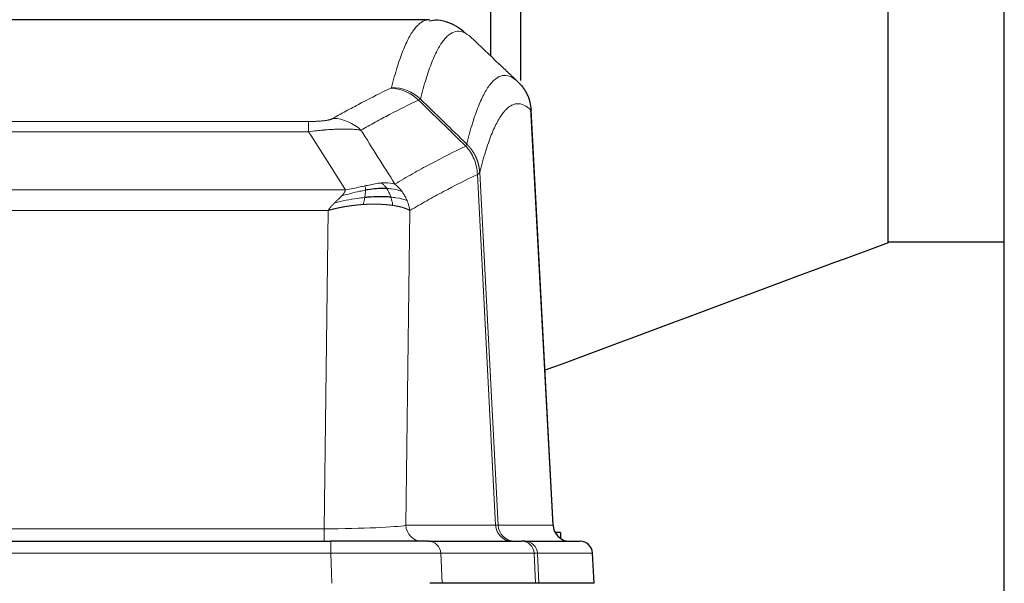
# Model space of a CAD drawing. Header units: inches. Extents: x 0 to 20790, y -12 to 14700.
# Tile 114 of 184: x 5581 to 5815, y 12133 to 12267. Entities that reach past the tile are written whole.
import ezdxf

# ---------------------------------------------------------------- set-up
doc = ezdxf.new("R2010")
doc.units = ezdxf.units.IN
doc.layers.add('1', color=7, linetype='Continuous', true_color=0xffffff)

msp = doc.modelspace()

# ---------------------------------------------------------------- linework, layer by layer
at = {"layer": '1', "color": 2, "linetype": 'Continuous', "lineweight": 25}
for p, q in [((5815.169, 11867.824), (5815.169, 12667.824)), ((5787.559, 12213.693), (5787.559, 12302.955)), ((5693.169, 12258.024), (5693.169, 12288.326)), ((5700.169, 12288.322), (5700.169, 12252.252)), ((5678.523, 12266.719), (5415.815, 12266.719)), ((5707.945, 12146.507), (5702.674, 12245.644)), ((5787.559, 12213.874), (5815.17, 12213.874)), ((5439.259, 12142.719), (5655.079, 12142.719)), ((5678.335, 12142.719), (5655.079, 12142.719)), ((5678.335, 12142.719), (5700.509, 12142.719)), ((5701.206, 12142.719), (5700.509, 12142.719)), ((5701.206, 12142.719), (5714.317, 12142.719)), ((5709.669, 12144.824), (5708.404, 12144.824)), ((5709.669, 12144.824), (5709.669, 12143.417)), ((5717.708, 12132.719), (5717.327, 12139.878)), ((5681.535, 12132.719), (5678.64, 12132.719)), ((5703.789, 12132.719), (5681.535, 12132.719)), ((5704.573, 12132.719), (5703.789, 12132.719)), ((5717.691, 12132.719), (5704.573, 12132.719))]:
    msp.add_line(p, q, dxfattribs=at)
at = {"layer": '1', "color": 110, "linetype": 'Continuous', "lineweight": 13}
for p, q in [((5707.933, 12146.51), (5702.685, 12245.205)), ((5444.498, 12242.512), (5649.84, 12242.512)), ((5649.84, 12240.096), (5649.84, 12242.512)), ((5649.84, 12240.096), (5444.498, 12240.096)), ((5694.285, 12146.51), (5689.934, 12229.902)), ((5690.49, 12230.378), (5694.867, 12146.51)), ((5435.766, 12226.266), (5658.572, 12226.266)), ((5654.459, 12221.367), (5439.879, 12221.367)), ((5653.491, 12145.684), (5654.459, 12221.367)), ((5673.891, 12221.357), (5672.933, 12146.51)), ((5440.848, 12145.684), (5653.491, 12145.684)), ((5653.491, 12142.719), (5653.491, 12145.684)), ((5672.933, 12146.51), (5694.285, 12146.51)), ((5694.867, 12146.51), (5707.933, 12146.51)), ((5655.079, 12142.719), (5655.079, 12139.876)), ((5655.079, 12139.876), (5439.259, 12139.876)), ((5655.372, 12132.719), (5655.079, 12139.876)), ((5703.415, 12139.876), (5681.241, 12139.876)), ((5681.241, 12139.876), (5681.535, 12132.719)), ((5703.789, 12132.719), (5703.415, 12139.876)), ((5717.311, 12139.876), (5704.2, 12139.876)), ((5704.2, 12139.876), (5704.573, 12132.719)), ((5717.691, 12132.719), (5717.311, 12139.876))]:
    msp.add_line(p, q, dxfattribs=at)
at = {"layer": '1', "color": 2, "linetype": 'Continuous', "lineweight": 25}
msp.add_arc((5714.331, 12139.719), 3, 3.90603, 90, dxfattribs=at)
at = {"layer": '1', "color": 110, "linetype": 'Continuous', "lineweight": 13}
for centre, major_axis, ratio, start_param, end_param in [((5669.349, 12240.502), (-4.281, 9.037), 0.9659395, 5.0815715, 5.8272089), ((5669.536, 12240.663), (-9.695, 2.45), 0.9931439, 4.2008878, 4.9582972), ((5655.687, 12233.356), (4.97, -8.677), 0.9635717, 1.8622888, 2.6052468), ((5653.57, 12146.719), (20.002, 0.052), 0.0517476, 4.708281, 6.0295934), ((5676.809, 12146.719), (0, 4), 0.9702957, 1.6231562, 3.1415927), ((5674.841, 12146.719), (-20.038, 0.208), 0.001459, 2.8976729, 3.1068244), ((5698.161, 12146.719), (0, -4), 0.9702957, 4.7647489, 6.2831853), ((5698.859, 12146.719), (0, -4), 0.9993908, 4.7647489, 6.2831853), ((5678.335, 12139.719), (0, -3), 0.9702957, 1.6231562, 3.1415927), ((5700.509, 12139.719), (0, -3), 0.9702957, 1.6231562, 3.1415927), ((5701.206, 12139.719), (0, -3), 0.9993908, 1.6231562, 3.1415927), ((5714.317, 12139.719), (0, -3), 0.9993908, 1.6231562, 3.1415927), ((5655.028, 12139.719), (27.018, 0.123), 0.0058026, 0.2445567, 1.5688664), ((5677.188, 12139.719), (27.029, 0.156), 0.000812, 0.0348973, 0.2440487)]:
    msp.add_ellipse(centre, major_axis=major_axis, ratio=ratio, start_param=start_param, end_param=end_param, dxfattribs=at)
at = {"layer": '1', "color": 2, "linetype": 'Continuous', "lineweight": 25}
msp.add_ellipse((5711.925, 12146.719), major_axis=(0, -4), ratio=0.9993908, start_param=4.7647489, end_param=6.2831853, dxfattribs=at)
at = {"layer": '1', "color": 110, "linetype": 'Continuous', "lineweight": 13}
for points, knots in [([(5669.536, 12250.598), (5669.974, 12252.337), (5670.864, 12255.533), (5671.785, 12258.168), (5672.487, 12259.933), (5672.723, 12260.486), (5673.199, 12261.522), (5673.438, 12262.005), (5674.164, 12263.349), (5674.655, 12264.103), (5675.279, 12264.87), (5675.404, 12265.015), (5675.655, 12265.286), (5676.033, 12265.667), (5676.416, 12265.969), (5677.187, 12266.466), (5677.8, 12266.69), (5678.423, 12266.719), (5678.516, 12266.719)], [0, 0, 0, 0, 0.1619138, 0.3238276, 0.3238276, 0.4047846, 0.4047846, 0.4857415, 0.4857415, 0.6476553, 0.6476553, 0.6881337, 0.6881337, 0.7286122, 0.8095691, 0.8095691, 0.9714829, 1, 1, 1, 1]), ([(5688.378, 12262.572), (5687.82, 12263.085), (5686.718, 12263.829), (5685.108, 12264.1), (5684.064, 12263.718), (5683.293, 12263.22), (5682.91, 12262.919), (5682.531, 12262.538), (5682.279, 12262.266), (5682.154, 12262.122), (5681.529, 12261.355), (5681.038, 12260.6), (5680.311, 12259.258), (5680.071, 12258.775), (5679.595, 12257.74), (5679.358, 12257.187), (5678.655, 12255.423), (5677.733, 12252.791), (5676.842, 12249.597), (5676.404, 12247.86)], [0, 0, 0, 0, 0.125, 0.25, 0.375, 0.375, 0.4375, 0.46875, 0.46875, 0.5, 0.5, 0.625, 0.625, 0.6875, 0.6875, 0.75, 0.75, 0.875, 1, 1, 1, 1]), ([(5687.401, 12237.144), (5687.456, 12237.367), (5687.512, 12237.588), (5687.624, 12238.024), (5687.793, 12238.671), (5688.188, 12240.134), (5688.532, 12241.306), (5689.225, 12243.54), (5690.165, 12246.228), (5691.624, 12249.385), (5692.628, 12250.907), (5693.202, 12251.6), (5693.266, 12251.674), (5693.394, 12251.819), (5693.586, 12252.029), (5694.038, 12252.472), (5694.429, 12252.769), (5694.758, 12252.972), (5694.824, 12253.01), (5694.956, 12253.081), (5695.154, 12253.182), (5695.619, 12253.369), (5696.022, 12253.447), (5696.833, 12253.494), (5697.931, 12253.264), (5699.058, 12252.45), (5699.63, 12251.896)], [0, 0, 0, 0, 0.015625, 0.015625, 0.03125, 0.0625, 0.125, 0.125, 0.25, 0.375, 0.5, 0.5, 0.515625, 0.515625, 0.53125, 0.5625, 0.625, 0.625, 0.640625, 0.640625, 0.65625, 0.6875, 0.75, 0.75, 0.875, 1, 1, 1, 1]), ([(5655.687, 12243.262), (5656.822, 12243.914), (5657.957, 12244.553), (5660.229, 12245.803), (5661.367, 12246.414), (5664.782, 12248.208), (5667.063, 12249.349), (5669.349, 12250.437)], [0, 0, 0, 0, 0.25, 0.25, 0.5, 0.5, 1, 1, 1, 1]), ([(5669.536, 12250.598), (5669.529, 12250.571), (5669.51, 12250.544), (5669.448, 12250.49), (5669.405, 12250.463), (5669.349, 12250.437)], [0, 0, 0, 0, 0.5, 0.5, 1, 1, 1, 1]), ([(5675.945, 12247.62), (5673.657, 12246.531), (5671.373, 12245.388), (5667.953, 12243.592), (5666.815, 12242.98), (5664.539, 12241.729), (5663.403, 12241.09), (5662.267, 12240.437)], [0, 0, 0, 0, 0.5, 0.5, 0.75, 0.75, 1, 1, 1, 1]), ([(5702.685, 12245.205), (5702.115, 12245.751), (5700.991, 12246.55), (5699.897, 12246.767), (5699.087, 12246.712), (5698.686, 12246.63), (5698.222, 12246.439), (5698.024, 12246.336), (5697.892, 12246.263), (5697.827, 12246.225), (5697.499, 12246.02), (5697.109, 12245.719), (5696.659, 12245.273), (5696.467, 12245.062), (5696.339, 12244.916), (5696.275, 12244.841), (5695.703, 12244.145), (5694.701, 12242.618), (5693.247, 12239.457), (5691.84, 12235.426), (5690.935, 12232.158), (5690.49, 12230.378)], [0, 0, 0, 0, 0.125, 0.25, 0.25, 0.3125, 0.34375, 0.359375, 0.359375, 0.375, 0.375, 0.4375, 0.46875, 0.484375, 0.484375, 0.5, 0.5, 0.625, 0.75, 0.875, 1, 1, 1, 1]), ([(5655.687, 12243.262), (5655.666, 12243.25), (5655.644, 12243.238), (5655.598, 12243.214), (5655.574, 12243.202), (5655.499, 12243.166), (5655.444, 12243.142), (5655.326, 12243.096), (5655.263, 12243.072), (5655.126, 12243.027), (5655.053, 12243.004), (5654.896, 12242.959), (5654.812, 12242.938), (5654.676, 12242.905), (5654.63, 12242.894), (5654.533, 12242.873), (5654.484, 12242.862), (5654.33, 12242.831), (5654.222, 12242.811), (5653.994, 12242.772), (5653.874, 12242.754), (5653.685, 12242.727), (5653.587, 12242.714), (5653.486, 12242.701), (5653.418, 12242.692), (5653.384, 12242.688), (5653.209, 12242.668), (5653.065, 12242.653), (5652.618, 12242.61), (5652.301, 12242.587), (5651.881, 12242.563), (5651.796, 12242.558), (5651.623, 12242.55), (5651.536, 12242.546), (5651.274, 12242.536), (5651.098, 12242.53), (5650.744, 12242.521), (5650.565, 12242.518), (5650.205, 12242.513), (5650.023, 12242.512), (5649.84, 12242.512)], [0, 0, 0, 0, 0.03125, 0.03125, 0.0625, 0.0625, 0.125, 0.125, 0.1875, 0.1875, 0.25, 0.25, 0.3125, 0.3125, 0.34375, 0.34375, 0.375, 0.375, 0.4375, 0.4375, 0.5, 0.5, 0.53125, 0.546875, 0.546875, 0.5625, 0.5625, 0.625, 0.625, 0.75, 0.75, 0.78125, 0.78125, 0.8125, 0.8125, 0.875, 0.875, 0.9375, 0.9375, 1, 1, 1, 1]), ([(5662.267, 12240.437), (5661.97, 12240.492), (5661.644, 12240.54), (5660.931, 12240.62), (5660.544, 12240.652), (5659.916, 12240.687), (5659.644, 12240.699), (5659.359, 12240.707), (5659.244, 12240.711), (5659.185, 12240.712), (5659.01, 12240.716), (5658.891, 12240.718), (5658.289, 12240.725), (5657.78, 12240.721), (5657.107, 12240.704), (5656.971, 12240.7), (5656.764, 12240.693), (5656.695, 12240.691), (5656.555, 12240.685), (5656.485, 12240.683), (5656.133, 12240.668), (5655.846, 12240.654), (5654.97, 12240.605), (5654.365, 12240.563), (5653.661, 12240.505), (5653.583, 12240.498), (5653.425, 12240.485), (5653.346, 12240.478), (5653.108, 12240.456), (5652.949, 12240.442), (5652.469, 12240.396), (5652.146, 12240.364), (5651.171, 12240.26), (5650.511, 12240.182), (5649.84, 12240.096)], [0, 0, 0, 0, 0.125, 0.125, 0.25, 0.25, 0.3125, 0.328125, 0.328125, 0.34375, 0.34375, 0.375, 0.375, 0.5, 0.5, 0.53125, 0.53125, 0.546875, 0.546875, 0.5625, 0.5625, 0.625, 0.625, 0.75, 0.75, 0.765625, 0.765625, 0.78125, 0.78125, 0.8125, 0.8125, 0.875, 0.875, 1, 1, 1, 1]), ([(5670.335, 12227.643), (5671.733, 12228.476), (5673.132, 12229.29), (5675.934, 12230.875), (5677.337, 12231.647), (5681.551, 12233.902), (5684.366, 12235.323), (5687.189, 12236.661)], [0, 0, 0, 0, 0.25, 0.25, 0.5, 0.5, 1, 1, 1, 1]), ([(5687.401, 12237.144), (5687.38, 12237.096), (5687.364, 12237.02), (5687.306, 12236.847), (5687.264, 12236.75), (5687.189, 12236.661)], [0, 0, 0, 0, 0.5, 0.5, 1, 1, 1, 1]), ([(5687.189, 12236.661), (5687.597, 12236.217), (5687.97, 12235.732), (5688.628, 12234.694), (5688.914, 12234.142), (5689.385, 12232.99), (5689.571, 12232.389), (5689.835, 12231.161), (5689.912, 12230.533), (5689.934, 12229.902)], [0, 0, 0, 0, 0.25, 0.25, 0.5, 0.5, 0.75, 0.75, 1, 1, 1, 1]), ([(5687.401, 12237.144), (5687.413, 12237.132), (5687.439, 12237.108), (5687.477, 12237.07), (5687.515, 12237.033), (5687.553, 12236.994), (5687.591, 12236.955), (5687.63, 12236.916), (5687.668, 12236.876), (5687.707, 12236.836), (5687.745, 12236.795), (5687.784, 12236.753), (5687.823, 12236.711), (5687.862, 12236.669), (5687.901, 12236.625), (5687.94, 12236.582), (5687.979, 12236.537), (5688.018, 12236.493), (5688.058, 12236.447), (5688.097, 12236.401), (5688.136, 12236.355), (5688.175, 12236.307), (5688.214, 12236.26), (5688.254, 12236.211), (5688.293, 12236.162), (5688.332, 12236.113), (5688.371, 12236.063), (5688.41, 12236.012), (5688.449, 12235.961), (5688.488, 12235.909), (5688.527, 12235.856), (5688.566, 12235.803), (5688.605, 12235.749), (5688.644, 12235.695), (5688.682, 12235.64), (5688.721, 12235.584), (5688.759, 12235.528), (5688.797, 12235.471), (5688.836, 12235.414), (5688.874, 12235.355), (5688.911, 12235.297), (5688.949, 12235.237), (5688.986, 12235.177), (5689.024, 12235.116), (5689.061, 12235.055), (5689.098, 12234.993), (5689.134, 12234.93), (5689.171, 12234.867), (5689.207, 12234.803), (5689.243, 12234.738), (5689.279, 12234.673), (5689.314, 12234.607), (5689.349, 12234.54), (5689.384, 12234.473), (5689.419, 12234.405), (5689.453, 12234.337), (5689.487, 12234.267), (5689.521, 12234.197), (5689.554, 12234.127), (5689.589, 12234.051), (5689.626, 12233.969), (5689.664, 12233.882), (5689.702, 12233.794), (5689.739, 12233.706), (5689.775, 12233.618), (5689.81, 12233.53), (5689.844, 12233.441), (5689.877, 12233.352), (5689.91, 12233.262), (5689.942, 12233.172), (5689.972, 12233.082), (5690.003, 12232.992), (5690.032, 12232.901), (5690.06, 12232.81), (5690.087, 12232.719), (5690.114, 12232.628), (5690.14, 12232.536), (5690.165, 12232.444), (5690.189, 12232.352), (5690.212, 12232.26), (5690.234, 12232.167), (5690.256, 12232.074), (5690.276, 12231.981), (5690.296, 12231.888), (5690.315, 12231.795), (5690.332, 12231.701), (5690.35, 12231.608), (5690.366, 12231.514), (5690.381, 12231.42), (5690.395, 12231.326), (5690.409, 12231.231), (5690.421, 12231.137), (5690.433, 12231.042), (5690.444, 12230.948), (5690.454, 12230.853), (5690.463, 12230.758), (5690.471, 12230.663), (5690.478, 12230.569), (5690.485, 12230.474), (5690.488, 12230.41), (5690.49, 12230.378)], [0, 0, 0, 0, 0.0069372, 0.0139334, 0.0209887, 0.028103, 0.0352764, 0.0425088, 0.0498003, 0.0571509, 0.0645605, 0.0720292, 0.0795569, 0.0871437, 0.0947896, 0.1024945, 0.1102584, 0.1180815, 0.1259636, 0.1339048, 0.141905, 0.1499643, 0.1580827, 0.1662601, 0.1744966, 0.1827922, 0.1911468, 0.1995605, 0.2080333, 0.2165651, 0.225156, 0.233806, 0.2425151, 0.2512832, 0.2601104, 0.2689967, 0.277942, 0.2869465, 0.29601, 0.3051325, 0.3143142, 0.3235549, 0.3328547, 0.3422136, 0.3516315, 0.3611085, 0.3706446, 0.3802398, 0.3898941, 0.3996074, 0.4093798, 0.4192113, 0.4291019, 0.4390515, 0.4490602, 0.459128, 0.4692549, 0.4794409, 0.4896859, 0.4999901, 0.5124905, 0.524991, 0.5374914, 0.5499918, 0.5624922, 0.5749926, 0.587493, 0.5999934, 0.6124937, 0.6249941, 0.6374944, 0.6499948, 0.6624951, 0.6749954, 0.6874957, 0.699996, 0.7124963, 0.7249966, 0.7374968, 0.7499971, 0.7624973, 0.7749976, 0.7874978, 0.799998, 0.8124982, 0.8249984, 0.8374986, 0.8499988, 0.8624989, 0.8749991, 0.8874992, 0.8999993, 0.9124995, 0.9249996, 0.9374997, 0.9499998, 0.9624998, 0.9749999, 0.9875, 1, 1, 1, 1]), ([(5689.934, 12229.902), (5687.248, 12228.627), (5684.568, 12227.277), (5680.557, 12225.141), (5679.222, 12224.41), (5676.554, 12222.911), (5675.222, 12222.143), (5673.891, 12221.357)], [0, 0, 0, 0, 0.5, 0.5, 0.75, 0.75, 1, 1, 1, 1]), ([(5690.49, 12230.378), (5690.49, 12230.377), (5690.488, 12230.372), (5690.485, 12230.362), (5690.478, 12230.345), (5690.466, 12230.322), (5690.447, 12230.292), (5690.419, 12230.255), (5690.377, 12230.211), (5690.333, 12230.173), (5690.295, 12230.143), (5690.269, 12230.124), (5690.243, 12230.105), (5690.216, 12230.086), (5690.189, 12230.067), (5690.161, 12230.049), (5690.133, 12230.03), (5690.105, 12230.011), (5690.076, 12229.993), (5690.047, 12229.975), (5690.019, 12229.956), (5689.99, 12229.938), (5689.962, 12229.92), (5689.943, 12229.908), (5689.934, 12229.902)], [0, 0, 0, 0, 0.0092499, 0.0337179, 0.073404, 0.128308, 0.1984299, 0.2837694, 0.3843264, 0.5001005, 0.5424888, 0.5838484, 0.6241794, 0.6634821, 0.7017567, 0.7390032, 0.7752221, 0.8104134, 0.8445775, 0.8777146, 0.909825, 0.9409091, 0.9709673, 1, 1, 1, 1]), ([(5663.19, 12227.209), (5662.829, 12227.128), (5662.462, 12227.045), (5660.968, 12226.711), (5659.792, 12226.454), (5658.572, 12226.266)], [0, 0, 0, 0, 0.25, 0.25, 1, 1, 1, 1]), ([(5667.159, 12227.904), (5667.01, 12227.891), (5666.858, 12227.876), (5666.244, 12227.805), (5665.764, 12227.73), (5664.77, 12227.549), (5664.256, 12227.442), (5663.549, 12227.288), (5663.37, 12227.249), (5663.19, 12227.209)], [0, 0, 0, 0, 0.125, 0.125, 0.5, 0.5, 0.875, 0.875, 1, 1, 1, 1]), ([(5663.34, 12226.176), (5663.342, 12226.3), (5663.34, 12226.416), (5663.327, 12226.681), (5663.311, 12226.818), (5663.263, 12227.048), (5663.23, 12227.14), (5663.19, 12227.209)], [0, 0, 0, 0, 0.25, 0.25, 0.625, 0.625, 1, 1, 1, 1]), ([(5670.335, 12227.643), (5669.642, 12227.868), (5668.875, 12227.961), (5667.748, 12227.946), (5667.458, 12227.93), (5667.159, 12227.904)], [0, 0, 0, 0, 0.75, 0.75, 1, 1, 1, 1]), ([(5668.384, 12226.582), (5668.285, 12226.732), (5668.183, 12226.873), (5667.927, 12227.202), (5667.769, 12227.376), (5667.459, 12227.676), (5667.305, 12227.803), (5667.159, 12227.904)], [0, 0, 0, 0, 0.25, 0.25, 0.625, 0.625, 1, 1, 1, 1]), ([(5672.042, 12225.836), (5671.919, 12226.002), (5671.791, 12226.165), (5671.458, 12226.562), (5671.248, 12226.792), (5670.806, 12227.232), (5670.575, 12227.443), (5670.335, 12227.643)], [0, 0, 0, 0, 0.25, 0.25, 0.625, 0.625, 1, 1, 1, 1]), ([(5656.03, 12223.203), (5656.044, 12223.217), (5656.072, 12223.244), (5656.114, 12223.285), (5656.154, 12223.324), (5656.194, 12223.362), (5656.232, 12223.399), (5656.27, 12223.434), (5656.306, 12223.469), (5656.341, 12223.503), (5656.376, 12223.535), (5656.409, 12223.567), (5656.441, 12223.597), (5656.472, 12223.627), (5656.502, 12223.655), (5656.531, 12223.682), (5656.559, 12223.709), (5656.585, 12223.734), (5656.611, 12223.758), (5656.636, 12223.781), (5656.66, 12223.803), (5656.682, 12223.825), (5656.704, 12223.845), (5656.724, 12223.864), (5656.744, 12223.882), (5656.762, 12223.899), (5656.78, 12223.915), (5656.796, 12223.93), (5656.811, 12223.945), (5656.825, 12223.958), (5656.838, 12223.97), (5656.85, 12223.981), (5656.861, 12223.991), (5656.871, 12224.001), (5656.88, 12224.009), (5656.888, 12224.016), (5656.895, 12224.023), (5656.901, 12224.028), (5656.905, 12224.032), (5656.918, 12224.044), (5656.939, 12224.064), (5656.968, 12224.091), (5656.996, 12224.118), (5657.024, 12224.145), (5657.052, 12224.172), (5657.08, 12224.199), (5657.107, 12224.225), (5657.134, 12224.251), (5657.161, 12224.276), (5657.187, 12224.302), (5657.213, 12224.327), (5657.239, 12224.352), (5657.264, 12224.377), (5657.289, 12224.401), (5657.314, 12224.426), (5657.338, 12224.45), (5657.362, 12224.473), (5657.386, 12224.497), (5657.409, 12224.52), (5657.432, 12224.543), (5657.455, 12224.566), (5657.477, 12224.589), (5657.499, 12224.611), (5657.521, 12224.633), (5657.542, 12224.655), (5657.563, 12224.677), (5657.584, 12224.698), (5657.604, 12224.719), (5657.624, 12224.74), (5657.644, 12224.761), (5657.663, 12224.781), (5657.682, 12224.802), (5657.695, 12224.815), (5657.701, 12224.822)], [0, 0, 0, 0, 0.0247661, 0.0489206, 0.0724636, 0.0953949, 0.1177147, 0.1394229, 0.1605195, 0.1810045, 0.2008779, 0.2201398, 0.23879, 0.2568287, 0.2742558, 0.2910713, 0.3072753, 0.3228676, 0.3378484, 0.3522176, 0.3659752, 0.3791212, 0.3916556, 0.4035785, 0.4148897, 0.4255894, 0.4356775, 0.445154, 0.454019, 0.4622723, 0.4699141, 0.4769443, 0.4833629, 0.48917, 0.4943654, 0.4989493, 0.5029216, 0.5062824, 0.5090316, 0.5111692, 0.5284651, 0.5456049, 0.5625886, 0.5794163, 0.5960881, 0.612604, 0.6289642, 0.6451687, 0.6612176, 0.6771111, 0.6928491, 0.7084319, 0.7238594, 0.7391318, 0.7542492, 0.7692118, 0.7840195, 0.7986726, 0.8131712, 0.8275153, 0.8417051, 0.8557408, 0.8696224, 0.8833501, 0.8969241, 0.9103445, 0.9236114, 0.936725, 0.9496856, 0.9624932, 0.975148, 0.9876502, 1, 1, 1, 1]), ([(5663.171, 12224.434), (5662.594, 12224.38), (5662.006, 12224.315), (5659.632, 12224.002), (5657.802, 12223.655), (5656.03, 12223.203)], [0, 0, 0, 0, 0.25, 0.25, 1, 1, 1, 1]), ([(5657.701, 12224.822), (5657.709, 12224.83), (5657.725, 12224.847), (5657.749, 12224.873), (5657.772, 12224.899), (5657.795, 12224.924), (5657.818, 12224.95), (5657.84, 12224.975), (5657.862, 12225), (5657.884, 12225.025), (5657.905, 12225.05), (5657.926, 12225.075), (5657.947, 12225.099), (5657.967, 12225.124), (5657.987, 12225.148), (5658.007, 12225.172), (5658.026, 12225.196), (5658.045, 12225.22), (5658.063, 12225.244), (5658.082, 12225.268), (5658.1, 12225.291), (5658.117, 12225.315), (5658.135, 12225.338), (5658.152, 12225.361), (5658.168, 12225.385), (5658.185, 12225.408), (5658.201, 12225.43), (5658.217, 12225.453), (5658.232, 12225.476), (5658.247, 12225.498), (5658.262, 12225.521), (5658.276, 12225.543), (5658.29, 12225.565), (5658.304, 12225.587), (5658.317, 12225.609), (5658.33, 12225.631), (5658.343, 12225.652), (5658.355, 12225.674), (5658.367, 12225.695), (5658.379, 12225.716), (5658.39, 12225.738), (5658.401, 12225.759), (5658.412, 12225.78), (5658.422, 12225.8), (5658.432, 12225.821), (5658.442, 12225.842), (5658.451, 12225.862), (5658.461, 12225.883), (5658.469, 12225.903), (5658.478, 12225.923), (5658.486, 12225.943), (5658.493, 12225.963), (5658.501, 12225.982), (5658.508, 12226.002), (5658.515, 12226.022), (5658.521, 12226.041), (5658.527, 12226.06), (5658.533, 12226.08), (5658.538, 12226.099), (5658.543, 12226.118), (5658.548, 12226.137), (5658.552, 12226.155), (5658.557, 12226.174), (5658.56, 12226.192), (5658.564, 12226.211), (5658.567, 12226.229), (5658.57, 12226.247), (5658.571, 12226.259), (5658.572, 12226.266)], [0, 0, 0, 0, 0.0185022, 0.0368847, 0.0551481, 0.073293, 0.0913199, 0.1092294, 0.1270222, 0.1446988, 0.1622598, 0.1797059, 0.1970378, 0.2142561, 0.2313614, 0.2483544, 0.265236, 0.2820066, 0.2986672, 0.3152184, 0.331661, 0.3479958, 0.3642235, 0.380345, 0.3963611, 0.4122725, 0.4280803, 0.4437851, 0.459388, 0.4748898, 0.4902915, 0.5055939, 0.5207981, 0.535905, 0.5509156, 0.565831, 0.5806521, 0.5953801, 0.6100159, 0.6245607, 0.6390157, 0.6533819, 0.6676604, 0.6818526, 0.6959596, 0.7099825, 0.7239227, 0.7377815, 0.75156, 0.7652597, 0.7788818, 0.7924277, 0.8058989, 0.8192966, 0.8326224, 0.8458776, 0.8590638, 0.8721825, 0.8852351, 0.8982233, 0.9111485, 0.9240124, 0.9368166, 0.9495628, 0.9622525, 0.9748874, 0.9874694, 1, 1, 1, 1]), ([(5663.34, 12226.176), (5662.883, 12226.098), (5662.419, 12226.01), (5660.548, 12225.62), (5659.112, 12225.244), (5657.701, 12224.822)], [0, 0, 0, 0, 0.25, 0.25, 1, 1, 1, 1]), ([(5662.857, 12222.783), (5662.89, 12222.946), (5662.929, 12223.132), (5663.011, 12223.534), (5663.054, 12223.751), (5663.121, 12224.126), (5663.147, 12224.279), (5663.171, 12224.434)], [0, 0, 0, 0, 0.375, 0.375, 0.75, 0.75, 1, 1, 1, 1]), ([(5663.171, 12224.434), (5663.184, 12224.511), (5663.195, 12224.589), (5663.24, 12224.899), (5663.269, 12225.131), (5663.312, 12225.575), (5663.328, 12225.788), (5663.338, 12226.05), (5663.339, 12226.114), (5663.34, 12226.176)], [0, 0, 0, 0, 0.125, 0.125, 0.5, 0.5, 0.875, 0.875, 1, 1, 1, 1]), ([(5672.042, 12225.836), (5671.343, 12226.167), (5670.472, 12226.392), (5669.112, 12226.543), (5668.755, 12226.569), (5668.384, 12226.582)], [0, 0, 0, 0, 0.75, 0.75, 1, 1, 1, 1]), ([(5669.369, 12224.519), (5669.338, 12224.61), (5669.306, 12224.701), (5669.172, 12225.065), (5669.059, 12225.337), (5668.809, 12225.862), (5668.673, 12226.115), (5668.482, 12226.43), (5668.433, 12226.507), (5668.384, 12226.582)], [0, 0, 0, 0, 0.125, 0.125, 0.5, 0.5, 0.875, 0.875, 1, 1, 1, 1]), ([(5673.252, 12223.696), (5672.64, 12223.981), (5671.744, 12224.221), (5670.214, 12224.438), (5669.804, 12224.483), (5669.369, 12224.519)], [0, 0, 0, 0, 0.75, 0.75, 1, 1, 1, 1]), ([(5669.859, 12222.558), (5669.788, 12222.958), (5669.689, 12223.452), (5669.487, 12224.158), (5669.431, 12224.338), (5669.369, 12224.519)], [0, 0, 0, 0, 0.75, 0.75, 1, 1, 1, 1]), ([(5673.252, 12223.696), (5673.213, 12223.79), (5673.173, 12223.884), (5673.005, 12224.257), (5672.866, 12224.531), (5672.563, 12225.068), (5672.398, 12225.329), (5672.163, 12225.669), (5672.103, 12225.753), (5672.042, 12225.836)], [0, 0, 0, 0, 0.125, 0.125, 0.5, 0.5, 0.875, 0.875, 1, 1, 1, 1]), ([(5654.459, 12221.367), (5654.464, 12221.375), (5654.475, 12221.393), (5654.491, 12221.418), (5654.508, 12221.444), (5654.525, 12221.47), (5654.542, 12221.496), (5654.56, 12221.523), (5654.579, 12221.55), (5654.597, 12221.577), (5654.616, 12221.604), (5654.636, 12221.632), (5654.655, 12221.659), (5654.676, 12221.687), (5654.696, 12221.716), (5654.717, 12221.744), (5654.739, 12221.773), (5654.76, 12221.802), (5654.782, 12221.831), (5654.805, 12221.86), (5654.828, 12221.89), (5654.851, 12221.919), (5654.875, 12221.949), (5654.899, 12221.98), (5654.924, 12222.01), (5654.949, 12222.041), (5654.974, 12222.072), (5655, 12222.103), (5655.026, 12222.134), (5655.052, 12222.166), (5655.079, 12222.197), (5655.106, 12222.229), (5655.134, 12222.261), (5655.162, 12222.294), (5655.191, 12222.326), (5655.219, 12222.359), (5655.249, 12222.392), (5655.278, 12222.425), (5655.308, 12222.459), (5655.339, 12222.492), (5655.37, 12222.526), (5655.401, 12222.56), (5655.433, 12222.594), (5655.465, 12222.629), (5655.497, 12222.663), (5655.53, 12222.698), (5655.563, 12222.733), (5655.596, 12222.768), (5655.63, 12222.803), (5655.665, 12222.839), (5655.7, 12222.875), (5655.735, 12222.91), (5655.77, 12222.946), (5655.806, 12222.983), (5655.843, 12223.019), (5655.879, 12223.056), (5655.916, 12223.092), (5655.954, 12223.129), (5655.992, 12223.166), (5656.017, 12223.191), (5656.03, 12223.203)], [0, 0, 0, 0, 0.0121901, 0.0245516, 0.0370849, 0.0497905, 0.0626689, 0.0757204, 0.0889455, 0.1023447, 0.1159182, 0.1296666, 0.14359, 0.1576889, 0.1719636, 0.1864145, 0.2010418, 0.2158458, 0.2308268, 0.2459852, 0.261321, 0.2768347, 0.2925265, 0.3083966, 0.3244452, 0.3406727, 0.357079, 0.3736646, 0.3904296, 0.4073742, 0.4244986, 0.4418029, 0.4592875, 0.4769523, 0.4947976, 0.5128236, 0.5310305, 0.5494183, 0.5679872, 0.5867374, 0.605669, 0.6247822, 0.644077, 0.6635537, 0.6832123, 0.7030529, 0.7230758, 0.7432809, 0.7636685, 0.7842385, 0.8049912, 0.8259267, 0.8470449, 0.8683461, 0.8898303, 0.9114976, 0.9333482, 0.955382, 0.9775993, 1, 1, 1, 1]), ([(5662.857, 12222.783), (5662.835, 12222.782), (5662.792, 12222.779), (5662.727, 12222.775), (5662.662, 12222.771), (5662.597, 12222.766), (5662.532, 12222.762), (5662.467, 12222.757), (5662.401, 12222.752), (5662.336, 12222.747), (5662.271, 12222.742), (5662.206, 12222.737), (5662.141, 12222.732), (5662.076, 12222.727), (5662.01, 12222.721), (5661.945, 12222.716), (5661.88, 12222.71), (5661.815, 12222.704), (5661.75, 12222.698), (5661.684, 12222.692), (5661.619, 12222.686), (5661.554, 12222.68), (5661.489, 12222.674), (5661.423, 12222.668), (5661.358, 12222.661), (5661.293, 12222.655), (5661.228, 12222.648), (5661.162, 12222.641), (5661.097, 12222.634), (5661.032, 12222.627), (5660.967, 12222.62), (5660.902, 12222.613), (5660.836, 12222.606), (5660.771, 12222.598), (5660.706, 12222.591), (5660.641, 12222.583), (5660.576, 12222.575), (5660.511, 12222.567), (5660.445, 12222.56), (5660.38, 12222.552), (5660.315, 12222.543), (5660.25, 12222.535), (5660.185, 12222.527), (5660.12, 12222.518), (5660.055, 12222.51), (5659.99, 12222.501), (5659.925, 12222.493), (5659.86, 12222.484), (5659.795, 12222.475), (5659.73, 12222.466), (5659.665, 12222.457), (5659.601, 12222.447), (5659.536, 12222.438), (5659.471, 12222.429), (5659.406, 12222.419), (5659.341, 12222.409), (5659.277, 12222.4), (5659.212, 12222.39), (5659.148, 12222.38), (5659.083, 12222.37), (5659.018, 12222.36), (5658.954, 12222.35), (5658.889, 12222.339), (5658.825, 12222.329), (5658.761, 12222.318), (5658.696, 12222.308), (5658.632, 12222.297), (5658.568, 12222.286), (5658.503, 12222.275), (5658.439, 12222.264), (5658.375, 12222.253), (5658.311, 12222.242), (5658.247, 12222.231), (5658.183, 12222.219), (5658.119, 12222.208), (5658.055, 12222.196), (5657.991, 12222.185), (5657.927, 12222.173), (5657.864, 12222.161), (5657.8, 12222.149), (5657.736, 12222.137), (5657.673, 12222.125), (5657.609, 12222.113), (5657.546, 12222.1), (5657.482, 12222.088), (5657.419, 12222.075), (5657.356, 12222.063), (5657.292, 12222.05), (5657.229, 12222.037), (5657.166, 12222.024), (5657.103, 12222.011), (5657.04, 12221.998), (5656.977, 12221.985), (5656.914, 12221.972), (5656.852, 12221.958), (5656.789, 12221.945), (5656.726, 12221.931), (5656.663, 12221.918), (5656.601, 12221.904), (5656.538, 12221.89), (5656.476, 12221.876), (5656.414, 12221.862), (5656.351, 12221.848), (5656.289, 12221.834), (5656.227, 12221.82), (5656.165, 12221.805), (5656.103, 12221.791), (5656.041, 12221.776), (5655.979, 12221.762), (5655.918, 12221.747), (5655.856, 12221.732), (5655.794, 12221.717), (5655.733, 12221.702), (5655.671, 12221.687), (5655.61, 12221.672), (5655.549, 12221.657), (5655.487, 12221.641), (5655.426, 12221.626), (5655.365, 12221.61), (5655.304, 12221.595), (5655.243, 12221.579), (5655.182, 12221.563), (5655.122, 12221.547), (5655.061, 12221.531), (5655, 12221.515), (5654.94, 12221.499), (5654.88, 12221.483), (5654.819, 12221.467), (5654.759, 12221.45), (5654.699, 12221.434), (5654.639, 12221.417), (5654.579, 12221.401), (5654.519, 12221.384), (5654.479, 12221.373), (5654.459, 12221.367)], [0, 0, 0, 0, 0.0081592, 0.0163092, 0.0244501, 0.0325819, 0.0407045, 0.0488181, 0.0569225, 0.0650178, 0.0731041, 0.0811812, 0.0892493, 0.0973083, 0.1053581, 0.113399, 0.1214307, 0.1294534, 0.137467, 0.1454716, 0.1534671, 0.1614536, 0.169431, 0.1773994, 0.1853588, 0.1933091, 0.2012504, 0.2091827, 0.217106, 0.2250203, 0.2329256, 0.2408219, 0.2487092, 0.2565875, 0.2644568, 0.2723172, 0.2801686, 0.288011, 0.2958444, 0.303669, 0.3114845, 0.3192911, 0.3270888, 0.3348775, 0.3426574, 0.3504282, 0.3581902, 0.3659433, 0.3736874, 0.3814227, 0.389149, 0.3968665, 0.4045751, 0.4122748, 0.4199656, 0.4276476, 0.4353206, 0.4429849, 0.4506403, 0.4582868, 0.4659245, 0.4735534, 0.4811734, 0.4887846, 0.496387, 0.5039805, 0.5115653, 0.5191413, 0.5267084, 0.5342668, 0.5418164, 0.5493572, 0.5568893, 0.5644125, 0.5719271, 0.5794328, 0.5869298, 0.5944181, 0.6018976, 0.6093684, 0.6168305, 0.6242839, 0.6317285, 0.6391644, 0.6465917, 0.6540102, 0.6614201, 0.6688212, 0.6762137, 0.6835975, 0.6909727, 0.6983392, 0.705697, 0.7130462, 0.7203868, 0.7277187, 0.735042, 0.7423567, 0.7496628, 0.7569603, 0.7642491, 0.7715294, 0.7788011, 0.7860642, 0.7933187, 0.8005646, 0.807802, 0.8150309, 0.8222512, 0.8294629, 0.8366661, 0.8438608, 0.851047, 0.8582246, 0.8653938, 0.8725544, 0.8797065, 0.8868502, 0.8939854, 0.9011121, 0.9082303, 0.9153401, 0.9224414, 0.9295343, 0.9366187, 0.9436947, 0.9507623, 0.9578214, 0.9648722, 0.9719145, 0.9789485, 0.985974, 0.9929912, 1, 1, 1, 1]), ([(5669.859, 12222.558), (5669.845, 12222.56), (5669.815, 12222.565), (5669.771, 12222.571), (5669.727, 12222.577), (5669.682, 12222.583), (5669.638, 12222.59), (5669.593, 12222.596), (5669.549, 12222.602), (5669.504, 12222.608), (5669.459, 12222.614), (5669.414, 12222.619), (5669.369, 12222.625), (5669.323, 12222.631), (5669.278, 12222.636), (5669.233, 12222.642), (5669.187, 12222.647), (5669.141, 12222.653), (5669.096, 12222.658), (5669.05, 12222.663), (5669.004, 12222.669), (5668.958, 12222.674), (5668.912, 12222.679), (5668.866, 12222.684), (5668.82, 12222.689), (5668.773, 12222.693), (5668.727, 12222.698), (5668.681, 12222.703), (5668.634, 12222.708), (5668.587, 12222.712), (5668.541, 12222.717), (5668.494, 12222.721), (5668.447, 12222.725), (5668.4, 12222.73), (5668.353, 12222.734), (5668.306, 12222.738), (5668.259, 12222.742), (5668.212, 12222.746), (5668.165, 12222.75), (5668.117, 12222.754), (5668.07, 12222.758), (5668.022, 12222.761), (5667.975, 12222.765), (5667.927, 12222.769), (5667.88, 12222.772), (5667.832, 12222.775), (5667.784, 12222.779), (5667.736, 12222.782), (5667.689, 12222.785), (5667.641, 12222.789), (5667.593, 12222.792), (5667.545, 12222.795), (5667.497, 12222.798), (5667.448, 12222.801), (5667.4, 12222.803), (5667.352, 12222.806), (5667.304, 12222.809), (5667.256, 12222.811), (5667.207, 12222.814), (5667.159, 12222.817), (5667.11, 12222.819), (5667.062, 12222.821), (5667.014, 12222.824), (5666.965, 12222.826), (5666.916, 12222.828), (5666.868, 12222.83), (5666.819, 12222.832), (5666.771, 12222.834), (5666.722, 12222.836), (5666.673, 12222.838), (5666.624, 12222.84), (5666.576, 12222.841), (5666.527, 12222.843), (5666.478, 12222.844), (5666.429, 12222.846), (5666.38, 12222.847), (5666.331, 12222.849), (5666.282, 12222.85), (5666.233, 12222.851), (5666.184, 12222.852), (5666.135, 12222.853), (5666.086, 12222.854), (5666.037, 12222.855), (5665.988, 12222.856), (5665.939, 12222.857), (5665.89, 12222.858), (5665.841, 12222.859), (5665.792, 12222.859), (5665.743, 12222.86), (5665.694, 12222.86), (5665.644, 12222.861), (5665.595, 12222.861), (5665.546, 12222.861), (5665.497, 12222.862), (5665.448, 12222.862), (5665.399, 12222.862), (5665.349, 12222.862), (5665.3, 12222.862), (5665.251, 12222.862), (5665.202, 12222.862), (5665.153, 12222.862), (5665.104, 12222.861), (5665.054, 12222.861), (5665.005, 12222.861), (5664.956, 12222.86), (5664.907, 12222.86), (5664.858, 12222.859), (5664.809, 12222.858), (5664.759, 12222.858), (5664.71, 12222.857), (5664.661, 12222.856), (5664.612, 12222.855), (5664.563, 12222.854), (5664.514, 12222.853), (5664.465, 12222.852), (5664.416, 12222.851), (5664.367, 12222.85), (5664.317, 12222.849), (5664.268, 12222.847), (5664.219, 12222.846), (5664.17, 12222.845), (5664.121, 12222.843), (5664.072, 12222.842), (5664.024, 12222.84), (5663.975, 12222.838), (5663.926, 12222.837), (5663.877, 12222.835), (5663.828, 12222.833), (5663.779, 12222.831), (5663.73, 12222.829), (5663.682, 12222.827), (5663.633, 12222.825), (5663.584, 12222.823), (5663.535, 12222.821), (5663.487, 12222.818), (5663.438, 12222.816), (5663.389, 12222.814), (5663.341, 12222.811), (5663.292, 12222.809), (5663.244, 12222.806), (5663.195, 12222.803), (5663.147, 12222.801), (5663.098, 12222.798), (5663.05, 12222.795), (5663.002, 12222.792), (5662.953, 12222.789), (5662.905, 12222.786), (5662.873, 12222.784), (5662.857, 12222.783)], [0, 0, 0, 0, 0.0076941, 0.0153765, 0.0230472, 0.0307061, 0.0383534, 0.045989, 0.0536129, 0.061225, 0.0688255, 0.0764143, 0.0839914, 0.0915567, 0.0991104, 0.1066524, 0.1141827, 0.1217013, 0.1292082, 0.1367034, 0.1441869, 0.1516588, 0.1591189, 0.1665674, 0.1740041, 0.1814292, 0.1888426, 0.1962444, 0.2036344, 0.2110128, 0.2183794, 0.2257344, 0.2330778, 0.2404094, 0.2477294, 0.2550377, 0.2623343, 0.2696193, 0.2768926, 0.2841542, 0.2914041, 0.2986424, 0.305869, 0.313084, 0.3202872, 0.3274789, 0.3346588, 0.3418271, 0.3489838, 0.3561287, 0.3632621, 0.3703837, 0.3774937, 0.3845921, 0.3916788, 0.3987539, 0.4058173, 0.412869, 0.4199092, 0.4269376, 0.4339544, 0.4409596, 0.4479532, 0.454935, 0.4619053, 0.4688639, 0.4758109, 0.4827462, 0.4896699, 0.496582, 0.5034825, 0.5103713, 0.5172485, 0.524114, 0.5309679, 0.5378102, 0.5446409, 0.55146, 0.5582674, 0.5650632, 0.5718474, 0.57862, 0.5853809, 0.5921303, 0.598868, 0.6055941, 0.6123087, 0.6190116, 0.6257029, 0.6323825, 0.6390506, 0.6457071, 0.652352, 0.6589853, 0.665607, 0.672217, 0.6788155, 0.6854024, 0.6919777, 0.6985414, 0.7050935, 0.7116341, 0.718163, 0.7246804, 0.7311862, 0.7376804, 0.744163, 0.750634, 0.7570935, 0.7635413, 0.7699776, 0.7764024, 0.7828155, 0.7892171, 0.7956072, 0.8019856, 0.8083525, 0.8147079, 0.8210516, 0.8273839, 0.8337045, 0.8400136, 0.8463112, 0.8525972, 0.8588716, 0.8651345, 0.8713859, 0.8776257, 0.8838539, 0.8900706, 0.8962758, 0.9024695, 0.9086516, 0.9148221, 0.9209812, 0.9271287, 0.9332646, 0.9393891, 0.945502, 0.9516034, 0.9576933, 0.9637717, 0.9698385, 0.9758938, 0.9819376, 0.9879699, 0.9939907, 1, 1, 1, 1]), ([(5673.891, 12221.357), (5673.885, 12221.361), (5673.873, 12221.368), (5673.855, 12221.38), (5673.837, 12221.391), (5673.819, 12221.402), (5673.8, 12221.413), (5673.781, 12221.424), (5673.762, 12221.436), (5673.743, 12221.447), (5673.724, 12221.458), (5673.704, 12221.468), (5673.685, 12221.479), (5673.665, 12221.49), (5673.645, 12221.501), (5673.625, 12221.512), (5673.605, 12221.522), (5673.584, 12221.533), (5673.564, 12221.543), (5673.543, 12221.554), (5673.522, 12221.564), (5673.502, 12221.575), (5673.48, 12221.585), (5673.459, 12221.595), (5673.438, 12221.605), (5673.416, 12221.615), (5673.395, 12221.626), (5673.373, 12221.636), (5673.351, 12221.646), (5673.329, 12221.655), (5673.307, 12221.665), (5673.285, 12221.675), (5673.263, 12221.685), (5673.24, 12221.695), (5673.218, 12221.704), (5673.195, 12221.714), (5673.172, 12221.723), (5673.149, 12221.733), (5673.126, 12221.742), (5673.103, 12221.752), (5673.08, 12221.761), (5673.057, 12221.77), (5673.034, 12221.779), (5673.01, 12221.788), (5672.987, 12221.798), (5672.963, 12221.807), (5672.94, 12221.815), (5672.916, 12221.824), (5672.892, 12221.833), (5672.868, 12221.842), (5672.844, 12221.851), (5672.82, 12221.86), (5672.796, 12221.868), (5672.772, 12221.877), (5672.748, 12221.885), (5672.724, 12221.894), (5672.7, 12221.902), (5672.675, 12221.91), (5672.651, 12221.919), (5672.626, 12221.927), (5672.602, 12221.935), (5672.577, 12221.943), (5672.553, 12221.951), (5672.528, 12221.96), (5672.503, 12221.968), (5672.479, 12221.975), (5672.454, 12221.983), (5672.429, 12221.991), (5672.404, 12221.999), (5672.379, 12222.007), (5672.355, 12222.014), (5672.33, 12222.022), (5672.305, 12222.029), (5672.28, 12222.037), (5672.255, 12222.044), (5672.23, 12222.052), (5672.205, 12222.059), (5672.18, 12222.066), (5672.155, 12222.074), (5672.13, 12222.081), (5672.105, 12222.088), (5672.079, 12222.095), (5672.054, 12222.102), (5672.029, 12222.109), (5672.004, 12222.116), (5671.979, 12222.123), (5671.954, 12222.13), (5671.929, 12222.136), (5671.904, 12222.143), (5671.879, 12222.15), (5671.854, 12222.156), (5671.829, 12222.163), (5671.804, 12222.17), (5671.779, 12222.176), (5671.754, 12222.182), (5671.729, 12222.189), (5671.704, 12222.195), (5671.679, 12222.201), (5671.654, 12222.208), (5671.629, 12222.214), (5671.604, 12222.22), (5671.579, 12222.226), (5671.555, 12222.232), (5671.53, 12222.238), (5671.505, 12222.244), (5671.48, 12222.25), (5671.456, 12222.256), (5671.431, 12222.261), (5671.406, 12222.267), (5671.382, 12222.273), (5671.357, 12222.278), (5671.333, 12222.284), (5671.308, 12222.289), (5671.284, 12222.295), (5671.26, 12222.3), (5671.235, 12222.306), (5671.211, 12222.311), (5671.187, 12222.316), (5671.163, 12222.322), (5671.139, 12222.327), (5671.115, 12222.332), (5671.091, 12222.337), (5671.067, 12222.342), (5671.043, 12222.347), (5671.019, 12222.352), (5670.995, 12222.357), (5670.972, 12222.362), (5670.948, 12222.367), (5670.924, 12222.372), (5670.901, 12222.376), (5670.878, 12222.381), (5670.854, 12222.386), (5670.831, 12222.39), (5670.808, 12222.395), (5670.785, 12222.4), (5670.762, 12222.404), (5670.739, 12222.409), (5670.716, 12222.413), (5670.693, 12222.417), (5670.67, 12222.422), (5670.648, 12222.426), (5670.625, 12222.43), (5670.603, 12222.434), (5670.58, 12222.438), (5670.558, 12222.443), (5670.536, 12222.447), (5670.514, 12222.451), (5670.492, 12222.455), (5670.47, 12222.459), (5670.448, 12222.462), (5670.426, 12222.466), (5670.405, 12222.47), (5670.383, 12222.474), (5670.362, 12222.478), (5670.34, 12222.481), (5670.319, 12222.485), (5670.298, 12222.489), (5670.277, 12222.492), (5670.256, 12222.496), (5670.235, 12222.499), (5670.214, 12222.503), (5670.193, 12222.506), (5670.173, 12222.509), (5670.152, 12222.513), (5670.132, 12222.516), (5670.112, 12222.519), (5670.092, 12222.522), (5670.072, 12222.526), (5670.052, 12222.529), (5670.032, 12222.532), (5670.013, 12222.535), (5669.993, 12222.538), (5669.974, 12222.541), (5669.954, 12222.544), (5669.935, 12222.547), (5669.916, 12222.55), (5669.897, 12222.553), (5669.878, 12222.555), (5669.866, 12222.557), (5669.859, 12222.558)], [0, 0, 0, 0, 0.0080212, 0.0160154, 0.0239827, 0.0319231, 0.0398365, 0.0477229, 0.0555824, 0.0634149, 0.0712205, 0.0789992, 0.0867509, 0.0944756, 0.1021734, 0.1098443, 0.1174881, 0.1251051, 0.1326951, 0.1402581, 0.1477942, 0.1553034, 0.1627856, 0.1702408, 0.1776691, 0.1850704, 0.1924448, 0.1997923, 0.2071128, 0.2144063, 0.2216729, 0.2289126, 0.2361253, 0.243311, 0.2504698, 0.2576016, 0.2647065, 0.2717845, 0.2788355, 0.2858595, 0.2928566, 0.2998268, 0.30677, 0.3136862, 0.3205755, 0.3274379, 0.3342733, 0.3410817, 0.3478632, 0.3546178, 0.3613454, 0.3680461, 0.3747198, 0.3813665, 0.3879863, 0.3945792, 0.4011451, 0.4076841, 0.4141961, 0.4206811, 0.4271393, 0.4335704, 0.4399746, 0.4463519, 0.4527022, 0.4590256, 0.465322, 0.4715915, 0.477834, 0.4840496, 0.4902382, 0.4963999, 0.5025346, 0.5086424, 0.5147232, 0.5207771, 0.526804, 0.532804, 0.5387771, 0.5447232, 0.5506423, 0.5565345, 0.5623997, 0.568238, 0.5740494, 0.5798338, 0.5855912, 0.5913217, 0.5970253, 0.6027019, 0.6083515, 0.6139742, 0.61957, 0.6251388, 0.6306807, 0.6361956, 0.6416836, 0.6471446, 0.6525787, 0.6579858, 0.663366, 0.6687192, 0.6740455, 0.6793448, 0.6846172, 0.6898627, 0.6950812, 0.7002727, 0.7054373, 0.710575, 0.7156857, 0.7207694, 0.7258262, 0.7308561, 0.735859, 0.740835, 0.745784, 0.7507061, 0.7556012, 0.7604694, 0.7653107, 0.7701249, 0.7749123, 0.7796727, 0.7844061, 0.7891127, 0.7937922, 0.7984448, 0.8030705, 0.8076692, 0.812241, 0.8167858, 0.8213037, 0.8257947, 0.8302587, 0.8346957, 0.8391058, 0.843489, 0.8478452, 0.8521745, 0.8564768, 0.8607522, 0.8650006, 0.8692221, 0.8734166, 0.8775842, 0.8817249, 0.8858386, 0.8899254, 0.8939852, 0.8980181, 0.902024, 0.906003, 0.909955, 0.9138802, 0.9177783, 0.9216495, 0.9254938, 0.9293111, 0.9331015, 0.936865, 0.9406015, 0.944311, 0.9479937, 0.9516493, 0.9552781, 0.9588799, 0.9624547, 0.9660026, 0.9695236, 0.9730176, 0.9764847, 0.9799249, 0.9833381, 0.9867243, 0.9900837, 0.993416, 0.9967215, 1, 1, 1, 1]), ([(5673.891, 12221.357), (5673.807, 12221.954), (5673.665, 12222.546), (5673.402, 12223.316), (5673.33, 12223.507), (5673.252, 12223.696)], [0, 0, 0, 0, 0.75, 0.75, 1, 1, 1, 1])]:
    msp.add_open_spline(points, degree=3, knots=knots, dxfattribs=at)
at = {"layer": '1', "color": 2, "linetype": 'Continuous', "lineweight": 25}
for points, knots in [([(5686.969, 12263.576), (5686.535, 12264.013), (5684.891, 12265.278), (5681.768, 12266.809), (5679.226, 12266.518), (5678.581, 12266.398)], [0, 0, 0, 0, 0.2415131, 0.8152569, 1, 1, 1, 1]), ([(5699.63, 12251.896), (5699.856, 12251.681), (5700.072, 12251.455), (5700.483, 12250.984), (5700.677, 12250.738), (5701.041, 12250.229), (5701.211, 12249.965), (5701.525, 12249.422), (5701.669, 12249.143), (5701.931, 12248.572), (5702.048, 12248.28), (5702.254, 12247.685), (5702.343, 12247.383), (5702.565, 12246.464), (5702.655, 12245.837), (5702.685, 12245.205)], [0, 0, 0, 0, 0.125, 0.125, 0.25, 0.25, 0.375, 0.375, 0.5, 0.5, 0.625, 0.625, 0.75, 0.75, 1, 1, 1, 1]), ([(5669.369, 12224.519), (5669.152, 12224.537), (5668.928, 12224.553), (5668.01, 12224.605), (5667.269, 12224.621), (5665.704, 12224.602), (5664.881, 12224.567), (5663.747, 12224.485), (5663.46, 12224.461), (5663.171, 12224.434)], [0, 0, 0, 0, 0.125, 0.125, 0.5, 0.5, 0.875, 0.875, 1, 1, 1, 1]), ([(5668.384, 12226.582), (5668.198, 12226.589), (5668.008, 12226.592), (5667.237, 12226.594), (5666.627, 12226.569), (5665.357, 12226.465), (5664.698, 12226.387), (5663.796, 12226.252), (5663.569, 12226.215), (5663.34, 12226.176)], [0, 0, 0, 0, 0.125, 0.125, 0.5, 0.5, 0.875, 0.875, 1, 1, 1, 1])]:
    msp.add_open_spline(points, degree=3, knots=knots, dxfattribs=at)
for points, degree in [([(5695.12, 12256.176), (5692.873, 12258.308), (5690.626, 12260.44), (5688.378, 12262.572)], 3), ([(5699.628, 12251.898), (5695.12, 12256.176)], 1), ([(5787.559, 12213.693), (5760.368, 12203.58), (5733.177, 12193.468), (5705.986, 12183.355)], 3)]:
    msp.add_open_spline(points, degree=degree, dxfattribs=at)
at = {"layer": '1', "color": 110, "linetype": 'Continuous', "lineweight": 13}
for points in [[(5676.404, 12247.86), (5676.363, 12247.831), (5676.246, 12247.763), (5676.057, 12247.671), (5675.945, 12247.62)], [(5676.404, 12247.86), (5680.07, 12244.288), (5683.736, 12240.716), (5687.401, 12237.144)], [(5687.189, 12236.661), (5683.441, 12240.314), (5679.693, 12243.967), (5675.945, 12247.62)], [(5658.572, 12226.266), (5655.679, 12230.88), (5652.768, 12235.491), (5649.84, 12240.096)], [(5662.267, 12240.437), (5664.971, 12236.176), (5667.661, 12231.912), (5670.335, 12227.643)]]:
    msp.add_open_spline(points, degree=3, dxfattribs=at)

doc.saveas('drawing.dxf')
